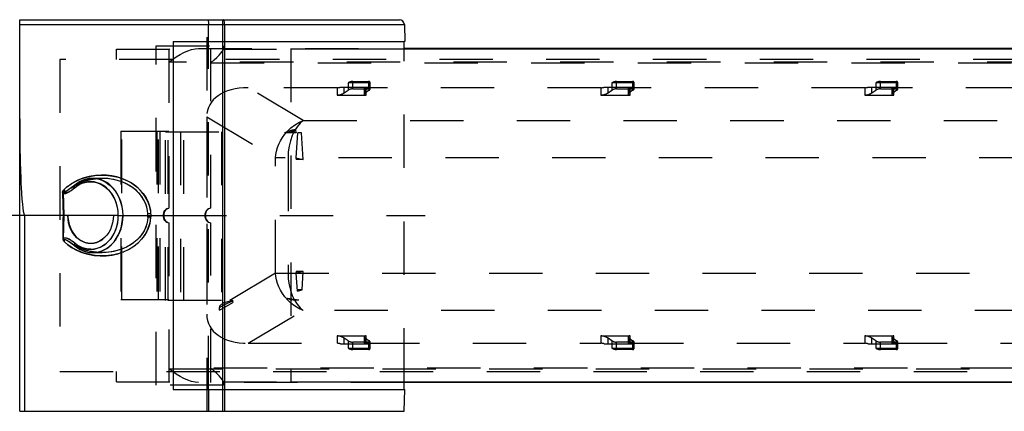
# Model space of a CAD drawing. Header units: inches. Extents: x 0 to 113, y 0 to 73.
# Tile 12 of 19: x 26.56 to 38.06, y 58.78 to 63.35. Entities that reach past the tile are written whole.
import ezdxf

# ---------------------------------------------------------------- set-up
doc = ezdxf.new("R2010")
doc.units = ezdxf.units.IN
doc.header["$LTSCALE"] = 6.233333
doc.header["$MEASUREMENT"] = 0
doc.linetypes.add('HIDDEN', pattern=[0.2, 0.1, -0.1])
doc.layers.get('0').update_dxf_attribs({"linetype": 'CONTINUOUS'})
doc.layers.add('DEFAULT_2', color=8, linetype='HIDDEN')

msp = doc.modelspace()

# ---------------------------------------------------------------- linework, layer by layer
at = {"color": 7, "linetype": 'Continuous'}
for p, q in [((26.5619, 58.7823), (26.5619, 63.3492)), ((26.5619, 63.3492), (30.9956, 63.3492)), ((26.5619, 63.2917), (28.948, 63.2917)), ((28.9318, 63.3492), (28.9316, 58.7823)), ((28.948, 63.2917), (31.0546, 63.2917)), ((28.9566, 59.0382), (28.9559, 63.2917)), ((31.0546, 63.2917), (31.0598, 63.0934)), ((28.3532, 63.0933), (28.3532, 59.0382)), ((28.3532, 63.0933), (31.0531, 63.0933)), ((31.0598, 63.0934), (31.0531, 63.0933)), ((31.0531, 63.0047), (31.0531, 63.0933)), ((51.5469, 63.0047), (29.7265, 63.0047)), ((51.0491, 63.0126), (31.0531, 63.0126)), ((27.2047, 61.4194), (27.2047, 61.4194)), ((27.2413, 61.4143), (27.2076, 61.3894)), ((27.4138, 61.4988), (27.5234, 61.4988)), ((27.0729, 61.3378), (27.0733, 61.3461)), ((27.0831, 61.0658), (27.0729, 61.3378)), ((27.1476, 61.3781), (27.1565, 61.384)), ((27.1565, 61.384), (27.1711, 61.3939)), ((27.2076, 61.3894), (27.1977, 61.3813)), ((26.6209, 58.7823), (26.6209, 61.0658)), ((27.0831, 61.0658), (26.6209, 61.0658)), ((27.0729, 60.7937), (27.0831, 61.0658)), ((28.0593, 61.0658), (28.3532, 61.0658)), ((28.0913, 61.0452), (28.079, 61.0457)), ((27.0733, 60.7855), (27.0729, 60.7937)), ((27.1499, 60.7519), (27.1411, 60.7578)), ((27.1643, 60.7422), (27.1499, 60.7519)), ((27.1722, 60.7369), (27.1643, 60.7422)), ((27.1894, 60.7244), (27.2032, 60.7134)), ((27.2076, 60.7422), (27.1975, 60.7504)), ((27.2032, 60.7134), (27.2047, 60.7121)), ((27.4138, 60.6327), (27.5234, 60.6327)), ((29.7265, 59.1268), (51.0491, 59.1268)), ((31.0531, 59.0382), (31.0531, 59.1268)), ((51.0491, 59.1189), (31.0531, 59.1189)), ((28.3532, 59.0382), (31.0531, 59.0382)), ((28.9558, 58.7823), (28.9566, 59.0382)), ((31.0531, 59.0382), (31.0598, 59.0381)), ((31.0531, 58.7823), (31.0598, 59.0381)), ((26.5619, 58.7823), (31.0531, 58.7823))]:
    msp.add_line(p, q, dxfattribs=at)
at = {"color": 40, "linetype": 'Continuous'}
msp.add_line((26.5619, 61.0658), (21.838, 61.0658), dxfattribs=at)
at = {"color": 7, "linetype": 'Continuous'}
for points in [[(28.9559, 63.2917), (28.9556, 63.3029), (28.9548, 63.3136), (28.9534, 63.3233), (28.9517, 63.3319), (28.9496, 63.3391), (28.9471, 63.3446), (28.9443, 63.3481), (28.9415, 63.3492)], [(27.1648, 61.4358), (27.2143, 61.4642), (27.2696, 61.4893), (27.3317, 61.5101), (27.3969, 61.5257)], [(27.3969, 61.5257), (27.4624, 61.5344), (27.5273, 61.5372), (27.5898, 61.5341), (27.6507, 61.5255), (27.7104, 61.5114), (27.7676, 61.4924), (27.8205, 61.4693), (27.8703, 61.4411), (27.9181, 61.4075), (27.9624, 61.3681), (28.0032, 61.3209), (28.0375, 61.2708), (28.0615, 61.222), (28.0777, 61.1743), (28.0878, 61.1292), (28.0913, 61.0863)], [(27.084, 61.3736), (27.1214, 61.4058), (27.1648, 61.4358)], [(27.1887, 61.4066), (27.175, 61.3966), (27.1722, 61.3947)], [(27.2047, 61.4194), (27.2028, 61.4178), (27.1887, 61.4066)], [(27.2076, 61.3894), (27.2045, 61.3956), (27.2023, 61.4016), (27.2012, 61.4071), (27.2012, 61.4119), (27.2022, 61.416), (27.2044, 61.4191), (27.2047, 61.4194)], [(27.4138, 61.4988), (27.3769, 61.4966), (27.3404, 61.4898), (27.3045, 61.4787), (27.2697, 61.4631), (27.2363, 61.4433), (27.2047, 61.4194)], [(27.7138, 61.0658), (27.7113, 61.1138), (27.7043, 61.1603), (27.6926, 61.2058), (27.6766, 61.2492), (27.6564, 61.2898), (27.6324, 61.3272), (27.6048, 61.3607), (27.5742, 61.39), (27.5409, 61.4145), (27.5054, 61.434), (27.4683, 61.448), (27.43, 61.4566), (27.3911, 61.4594), (27.3522, 61.4566), (27.3139, 61.4479), (27.2766, 61.4338), (27.2413, 61.4143)], [(27.4984, 61.4864), (27.4562, 61.4957), (27.4138, 61.4988)], [(27.7686, 61.0658), (27.766, 61.118), (27.7583, 61.1695), (27.7455, 61.2195), (27.7279, 61.2672), (27.7057, 61.312), (27.6792, 61.3531), (27.6489, 61.3901), (27.6151, 61.4224), (27.5784, 61.4494), (27.5393, 61.4708), (27.4984, 61.4864)], [(28.0591, 61.0855), (28.0556, 61.1238), (28.0473, 61.163), (28.0341, 61.2026), (28.0155, 61.2424), (27.9902, 61.2828), (27.9598, 61.3209), (27.9264, 61.3543), (27.8902, 61.384), (27.8523, 61.4098), (27.8112, 61.4327), (27.7653, 61.4534), (27.7151, 61.4709), (27.6611, 61.4847), (27.6026, 61.4942), (27.5382, 61.4987), (27.5238, 61.4988)], [(27.1977, 61.3813), (27.1879, 61.3737), (27.1783, 61.3667), (27.1688, 61.3602), (27.1596, 61.3542), (27.1505, 61.3487), (27.1416, 61.3438), (27.1329, 61.3395), (27.1244, 61.3358), (27.1161, 61.3328), (27.108, 61.3306), (27.1, 61.3294), (27.0925, 61.3294), (27.0853, 61.3307), (27.0788, 61.3336), (27.0729, 61.3381)], [(27.084, 61.3736), (27.0814, 61.369), (27.0791, 61.3644), (27.0771, 61.3598), (27.0754, 61.3553), (27.0741, 61.3507), (27.0733, 61.3461)], [(27.084, 61.3736), (27.083, 61.37), (27.0822, 61.3666), (27.0816, 61.3632), (27.0814, 61.36), (27.0817, 61.357), (27.0823, 61.3543), (27.0834, 61.3519), (27.0849, 61.3501), (27.0868, 61.349), (27.089, 61.3485), (27.0913, 61.3484), (27.0939, 61.3486), (27.0965, 61.3492), (27.0993, 61.3501), (27.1021, 61.3512), (27.1049, 61.3524), (27.1079, 61.3538), (27.111, 61.3554), (27.1142, 61.3571), (27.1175, 61.3589), (27.1208, 61.3609), (27.1243, 61.363), (27.1279, 61.3652), (27.1316, 61.3676), (27.1354, 61.37), (27.1393, 61.3726), (27.1476, 61.3781)], [(27.2076, 60.7422), (27.2413, 60.7173), (27.2766, 60.6978), (27.3139, 60.6836), (27.3522, 60.675), (27.3911, 60.6721), (27.43, 60.6749), (27.4682, 60.6835), (27.5054, 60.6975), (27.5409, 60.717), (27.5742, 60.7415), (27.6048, 60.7708), (27.6324, 60.8043), (27.6564, 60.8417), (27.6766, 60.8823), (27.6926, 60.9257), (27.7043, 60.9712), (27.7113, 61.0178), (27.7138, 61.0658)], [(27.4138, 60.6327), (27.4562, 60.6358), (27.4984, 60.6452), (27.5393, 60.6607), (27.5784, 60.6821), (27.6151, 60.7092), (27.6489, 60.7414), (27.6792, 60.7784), (27.7057, 60.8196), (27.7279, 60.8644), (27.7455, 60.9121), (27.7583, 60.962), (27.766, 61.0135), (27.7686, 61.0658)], [(28.0913, 61.0863), (28.079, 61.0859), (28.0733, 61.0857), (28.0679, 61.0856), (28.0631, 61.0855), (28.0591, 61.0855)], [(28.0593, 61.0658), (28.0593, 61.0691), (28.0593, 61.0724), (28.0593, 61.0756), (28.0593, 61.0789), (28.0592, 61.0822), (28.0591, 61.0855)], [(28.0591, 61.046), (28.0592, 61.0493), (28.0593, 61.0526), (28.0593, 61.0559), (28.0593, 61.0592), (28.0593, 61.0625), (28.0593, 61.0658)], [(28.0913, 61.0863), (28.0914, 61.0829), (28.0915, 61.0794), (28.0916, 61.076), (28.0916, 61.0726), (28.0916, 61.0692), (28.0915, 61.0658)], [(28.0915, 61.0658), (28.0916, 61.0623), (28.0916, 61.0589), (28.0916, 61.0555), (28.0915, 61.0521), (28.0914, 61.0487), (28.0913, 61.0452)], [(28.0913, 61.0452), (28.0869, 61.0001), (28.0773, 60.9558), (28.0626, 60.9123), (28.0426, 60.8698), (28.0168, 60.8282), (27.9858, 60.7884), (27.9489, 60.7509), (27.909, 60.7171), (27.8701, 60.6898), (27.8277, 60.6662), (27.7779, 60.6433), (27.7228, 60.6237), (27.6628, 60.6085), (27.5988, 60.5985), (27.5329, 60.5941), (27.4627, 60.597), (27.3827, 60.6096), (27.3036, 60.6298), (27.2352, 60.6573)], [(28.0591, 61.046), (28.0548, 61.0027), (28.0445, 60.9584), (28.0277, 60.9138), (28.0039, 60.8692), (27.9708, 60.8237), (27.9322, 60.7826), (27.8945, 60.7506), (27.854, 60.7228), (27.8076, 60.697), (27.7562, 60.6746), (27.6997, 60.6561), (27.6379, 60.6424), (27.5701, 60.6343), (27.5234, 60.6327)], [(28.079, 61.0457), (28.0733, 61.0458), (28.0679, 61.0459), (28.0631, 61.046), (28.0591, 61.046)], [(27.1975, 60.7504), (27.1876, 60.758), (27.1779, 60.7651), (27.1683, 60.7717), (27.159, 60.7777), (27.1498, 60.7832), (27.1409, 60.7881), (27.1322, 60.7924), (27.1237, 60.796), (27.1155, 60.7989), (27.1073, 60.8011), (27.0995, 60.8022), (27.092, 60.8021), (27.085, 60.8007), (27.0786, 60.7978), (27.0729, 60.7934)], [(27.0733, 60.7855), (27.0741, 60.7809), (27.0754, 60.7763), (27.0771, 60.7717), (27.0791, 60.7672), (27.0814, 60.7626), (27.084, 60.758)], [(27.1411, 60.7578), (27.1369, 60.7605), (27.1329, 60.7631), (27.129, 60.7656), (27.1253, 60.7679), (27.1216, 60.7701), (27.1181, 60.7722), (27.1147, 60.7742), (27.1113, 60.776), (27.1081, 60.7777), (27.1049, 60.7791), (27.1019, 60.7805), (27.0989, 60.7816), (27.096, 60.7825), (27.0933, 60.783), (27.0906, 60.7831), (27.0881, 60.7829), (27.0859, 60.7822), (27.0841, 60.7806), (27.0828, 60.7783), (27.0818, 60.7756), (27.0814, 60.7724), (27.0815, 60.769), (27.0821, 60.7654), (27.0829, 60.7617), (27.084, 60.758)], [(27.2352, 60.6573), (27.1752, 60.6892), (27.1249, 60.7224), (27.084, 60.758)], [(27.1722, 60.7369), (27.1765, 60.7339), (27.1894, 60.7244)], [(27.2047, 60.7121), (27.2025, 60.715), (27.2012, 60.7189), (27.2011, 60.7238), (27.2022, 60.7294), (27.2043, 60.7356), (27.2076, 60.7422)], [(27.2048, 60.7121), (27.2363, 60.6882), (27.2697, 60.6684), (27.3044, 60.6529), (27.3403, 60.6417), (27.3769, 60.6349), (27.4138, 60.6327)]]:
    msp.add_lwpolyline(points, dxfattribs=at)
msp.add_arc((30.9956, 63.2902), 0.0591, 1.5, 90, dxfattribs=at)
msp.add_ellipse((26.6209, 62.1938), major_axis=(0, 1.128), ratio=0.0523539, start_param=1.5707963, end_param=3.1415927, dxfattribs=at)
at = {"layer": 'DEFAULT_2', "color": 8, "linetype": 'HIDDEN'}
for p, q in [((28.7498, 58.7823), (28.7497, 63.3492)), ((28.7676, 59.0382), (28.7671, 63.2917)), ((28.1563, 63.0441), (28.9438, 63.0441)), ((28.1564, 59.0874), (28.1564, 63.0441)), ((28.9438, 63.0045), (28.9438, 63.0441)), ((27.6915, 62.8866), (27.6915, 63.0047)), ((27.6915, 63.0047), (29.7265, 63.0047)), ((28.3048, 63.0047), (28.305, 61.1503)), ((28.6495, 63.0126), (31.0531, 63.0126)), ((28.7954, 61.1508), (28.7951, 63.0126)), ((28.9438, 63.0043), (28.9436, 63.0047)), ((29.7265, 63.0126), (29.7265, 59.1189)), ((31.0531, 59.1268), (31.0531, 63.0047)), ((27.0292, 62.8866), (27.0292, 59.2449)), ((50.7875, 62.8866), (27.0292, 62.8866)), ((50.9511, 62.8551), (28.305, 62.8551)), ((28.7954, 62.8473), (51.8913, 62.8473)), ((29.8741, 62.1727), (29.2307, 62.5562)), ((30.2695, 62.5562), (29.2307, 62.5562)), ((30.2695, 62.5562), (30.2695, 62.4705)), ((30.3067, 62.5618), (30.6431, 62.5618)), ((30.3525, 62.4958), (30.3525, 62.5618)), ((30.3966, 62.6119), (30.3966, 62.5262)), ((30.6431, 62.6119), (30.3966, 62.6119)), ((30.4519, 62.5431), (30.4519, 62.6288)), ((30.4519, 62.6288), (30.6368, 62.6288)), ((30.5861, 62.5618), (30.5861, 62.4801)), ((30.599, 62.5618), (30.599, 62.4958)), ((30.6084, 62.4705), (30.6084, 62.5562)), ((33.3506, 62.5562), (30.6084, 62.5562)), ((30.6368, 62.6288), (30.6368, 62.5431)), ((30.6431, 62.5262), (30.6431, 62.6119)), ((30.6517, 62.6224), (30.6517, 62.5367)), ((33.3506, 62.5562), (33.3506, 62.4705)), ((33.3878, 62.5618), (33.7242, 62.5618)), ((33.4336, 62.4958), (33.4336, 62.5618)), ((33.4777, 62.6119), (33.4777, 62.5262)), ((33.7242, 62.6119), (33.4777, 62.6119)), ((33.533, 62.5431), (33.533, 62.6288)), ((33.533, 62.6288), (33.7179, 62.6288)), ((33.6672, 62.5618), (33.6672, 62.4801)), ((33.6801, 62.5618), (33.6801, 62.4958)), ((33.6895, 62.4705), (33.6895, 62.5562)), ((36.4317, 62.5562), (33.6895, 62.5562)), ((33.7179, 62.6288), (33.7179, 62.5431)), ((33.7242, 62.5262), (33.7242, 62.6119)), ((33.7328, 62.6224), (33.7328, 62.5367)), ((36.4317, 62.5562), (36.4317, 62.4705)), ((36.4689, 62.5618), (36.8053, 62.5618)), ((36.5147, 62.4958), (36.5147, 62.5618)), ((36.5588, 62.6119), (36.5588, 62.5262)), ((36.8053, 62.6119), (36.5588, 62.6119)), ((36.6141, 62.5431), (36.6141, 62.6288)), ((36.6141, 62.6288), (36.799, 62.6288)), ((36.7483, 62.5618), (36.7483, 62.4801)), ((36.7612, 62.5618), (36.7612, 62.4958)), ((36.7706, 62.4705), (36.7706, 62.5562)), ((39.482, 62.5562), (36.7706, 62.5562)), ((36.799, 62.6288), (36.799, 62.5431)), ((36.8053, 62.5262), (36.8053, 62.6119)), ((36.8139, 62.6224), (36.8139, 62.5367)), ((30.2695, 62.4705), (30.6084, 62.4705)), ((30.3525, 62.4958), (30.3966, 62.5262)), ((30.4519, 62.5431), (30.6368, 62.5431)), ((30.6431, 62.5262), (30.599, 62.4958)), ((33.3506, 62.4705), (33.6895, 62.4705)), ((33.4336, 62.4958), (33.4777, 62.5262)), ((33.533, 62.5431), (33.7179, 62.5431)), ((33.7242, 62.5262), (33.6801, 62.4958)), ((36.4317, 62.4705), (36.7706, 62.4705)), ((36.5147, 62.4958), (36.5588, 62.5262)), ((36.6141, 62.5431), (36.799, 62.5431)), ((36.8053, 62.5262), (36.7612, 62.4958)), ((28.7466, 62.2171), (28.7466, 59.9144)), ((28.7466, 62.2171), (29.5496, 61.7385)), ((29.8741, 62.1727), (48.3148, 62.1727)), ((27.7447, 62.05), (27.7447, 60.0815)), ((27.7447, 62.05), (28.3048, 62.05)), ((27.7529, 60.0815), (27.7529, 62.05)), ((28.1653, 62.05), (28.1653, 60.0815)), ((28.1821, 60.0815), (28.1821, 62.05)), ((28.1993, 62.05), (28.1993, 60.0815)), ((28.2632, 60.0736), (28.2632, 62.0421)), ((28.2632, 62.0421), (28.9177, 62.0421)), ((28.2972, 60.0736), (28.2972, 62.0421)), ((28.4414, 62.0421), (28.4414, 60.0736)), ((28.4801, 60.0736), (28.4801, 62.0421)), ((28.9177, 62.0421), (28.9177, 60.0736)), ((29.7891, 62.0281), (29.6532, 62.0281)), ((29.7545, 62.0474), (29.7566, 62.0281)), ((29.7785, 62.0677), (29.7891, 62.0281)), ((29.7891, 61.7385), (29.8118, 62.0281)), ((29.8538, 62.0281), (29.8111, 62.0281)), ((29.8741, 61.7182), (29.8538, 62.0281)), ((29.5496, 60.393), (29.5496, 61.7385)), ((48.3629, 61.7385), (29.5496, 61.7385)), ((29.6958, 61.7385), (29.6958, 60.393)), ((29.7874, 61.7356), (29.7891, 61.7182)), ((29.7881, 61.7387), (29.8741, 61.7182)), ((29.8741, 61.7182), (29.7891, 61.7182)), ((27.175, 61.3966), (27.2118, 61.4217)), ((27.2003, 61.4153), (27.1874, 61.406)), ((27.1931, 61.4129), (27.1931, 61.4129)), ((27.4097, 61.4988), (27.4138, 61.4988)), ((27.524, 61.4988), (27.5234, 61.4988)), ((27.0613, 61.3338), (27.0609, 61.3255)), ((27.0609, 61.3255), (27.0706, 61.0658)), ((27.1755, 61.3974), (27.1354, 61.3684)), ((26.6209, 61.0658), (26.5619, 61.0658)), ((27.0713, 61.0658), (27.0705, 61.0432)), ((27.1245, 61.0658), (27.0831, 61.0658)), ((27.6563, 61.0658), (27.1245, 61.0658)), ((27.7097, 61.0658), (27.6563, 61.0658)), ((27.7097, 61.0658), (27.7391, 61.0659)), ((27.7097, 61.0658), (28.0593, 61.0658)), ((28.3532, 61.0658), (31.2976, 61.0658)), ((27.0688, 60.7966), (27.0705, 61.0432)), ((28.305, 60.9812), (28.3048, 59.1268)), ((28.7951, 59.1189), (28.7954, 60.9807)), ((27.0809, 60.7608), (27.084, 60.758)), ((27.1347, 60.7626), (27.1432, 60.7569)), ((27.1432, 60.7569), (27.1621, 60.7438)), ((27.1525, 60.7815), (27.159, 60.7777)), ((27.1609, 60.7761), (27.1683, 60.7717)), ((27.1621, 60.7438), (27.1727, 60.7365)), ((27.1709, 60.7377), (27.1765, 60.7339)), ((27.2118, 60.7098), (27.1722, 60.7369)), ((27.1765, 60.7339), (27.2094, 60.7111)), ((27.1849, 60.7274), (27.1894, 60.7244)), ((27.1997, 60.7156), (27.2024, 60.7133)), ((27.3936, 60.7411), (27.3904, 60.7411)), ((27.2024, 60.7134), (27.2024, 60.7133)), ((27.2048, 60.7121), (27.2024, 60.7133)), ((27.2118, 60.7098), (27.2104, 60.7099)), ((27.2363, 60.6882), (27.2344, 60.6891)), ((27.2697, 60.6684), (27.2681, 60.669)), ((27.4475, 60.6371), (27.383, 60.6477)), ((27.5117, 60.6328), (27.4454, 60.6373)), ((27.5235, 60.6327), (27.5101, 60.6328)), ((29.5496, 60.393), (28.7466, 59.9144)), ((29.5496, 60.393), (48.3629, 60.393)), ((29.7891, 60.4133), (29.7878, 60.3933)), ((29.8741, 60.4133), (29.7891, 60.4133)), ((29.8741, 60.4133), (29.7891, 60.393)), ((29.8054, 60.185), (29.7891, 60.393)), ((29.86, 60.198), (29.8741, 60.4133)), ((29.86, 60.198), (29.8035, 60.198)), ((29.8054, 60.185), (29.86, 60.198)), ((28.3048, 60.0815), (27.7447, 60.0815)), ((28.9177, 60.0736), (28.2632, 60.0736)), ((28.8966, 59.9601), (29.0499, 60.0515)), ((28.9406, 60.0477), (28.9939, 60.0626)), ((28.9939, 60.0626), (29.0478, 60.0772)), ((29.0472, 60.0715), (29.0478, 60.0772)), ((29.0472, 60.0715), (29.0499, 60.0515)), ((29.6885, 60.0999), (29.7662, 60.0891)), ((29.7653, 60.0817), (29.7412, 60.0815)), ((29.7551, 60.0898), (29.7545, 60.0841)), ((29.7647, 60.0893), (29.7551, 60.0898)), ((29.7573, 60.0816), (29.8208, 60.0819)), ((29.7647, 60.0893), (29.7647, 60.0819)), ((29.7662, 60.0891), (29.8208, 60.0819)), ((29.2307, 59.5753), (29.8741, 59.9588)), ((48.3148, 59.9588), (29.8741, 59.9588)), ((29.2307, 59.5753), (30.2695, 59.5753)), ((30.2695, 59.661), (30.2695, 59.5753)), ((30.2695, 59.661), (30.6084, 59.661)), ((30.3067, 59.5697), (30.6431, 59.5697)), ((30.3525, 59.5697), (30.3525, 59.6357)), ((30.3966, 59.6053), (30.3525, 59.6357)), ((30.3966, 59.6053), (30.3966, 59.5196)), ((30.4519, 59.5028), (30.4519, 59.5884)), ((30.6368, 59.5884), (30.4519, 59.5884)), ((30.5861, 59.6514), (30.5861, 59.5697)), ((30.599, 59.6357), (30.599, 59.5697)), ((30.599, 59.6357), (30.6431, 59.6053)), ((30.6084, 59.5753), (30.6084, 59.661)), ((30.6084, 59.5753), (33.3506, 59.5753)), ((30.6368, 59.5884), (30.6368, 59.5028)), ((30.6431, 59.5196), (30.6431, 59.6053)), ((30.6517, 59.5948), (30.6517, 59.5091)), ((33.3506, 59.661), (33.3506, 59.5753)), ((33.3506, 59.661), (33.6895, 59.661)), ((33.3878, 59.5697), (33.7242, 59.5697)), ((33.4336, 59.5697), (33.4336, 59.6357)), ((33.4777, 59.6053), (33.4336, 59.6357)), ((33.4777, 59.6053), (33.4777, 59.5196)), ((33.533, 59.5028), (33.533, 59.5884)), ((33.7179, 59.5884), (33.533, 59.5884)), ((33.6672, 59.6514), (33.6672, 59.5697)), ((33.6801, 59.6357), (33.6801, 59.5697)), ((33.6801, 59.6357), (33.7242, 59.6053)), ((33.6895, 59.5753), (33.6895, 59.661)), ((33.6895, 59.5753), (36.4317, 59.5753)), ((33.7179, 59.5884), (33.7179, 59.5028)), ((33.7242, 59.5196), (33.7242, 59.6053)), ((33.7328, 59.5948), (33.7328, 59.5091)), ((36.4317, 59.661), (36.4317, 59.5753)), ((36.4317, 59.661), (36.7706, 59.661)), ((36.4689, 59.5697), (36.8053, 59.5697)), ((36.5147, 59.5697), (36.5147, 59.6357)), ((36.5588, 59.6053), (36.5147, 59.6357)), ((36.5588, 59.6053), (36.5588, 59.5196)), ((36.6141, 59.5028), (36.6141, 59.5884)), ((36.799, 59.5884), (36.6141, 59.5884)), ((36.7483, 59.6514), (36.7483, 59.5697)), ((36.7612, 59.6357), (36.7612, 59.5697)), ((36.7612, 59.6357), (36.8053, 59.6053)), ((36.7706, 59.5753), (36.7706, 59.661)), ((36.7706, 59.5753), (39.482, 59.5753)), ((36.799, 59.5884), (36.799, 59.5028)), ((36.8053, 59.5196), (36.8053, 59.6053)), ((36.8139, 59.5948), (36.8139, 59.5091)), ((30.3966, 59.5196), (30.6431, 59.5196)), ((30.6368, 59.5028), (30.4519, 59.5028)), ((33.4777, 59.5196), (33.7242, 59.5196)), ((33.7179, 59.5028), (33.533, 59.5028)), ((36.5588, 59.5196), (36.8053, 59.5196)), ((36.799, 59.5028), (36.6141, 59.5028)), ((27.0292, 59.2449), (50.7875, 59.2449)), ((27.6915, 59.1268), (27.6915, 59.2449)), ((28.305, 59.2764), (50.9511, 59.2764)), ((51.8913, 59.2843), (28.7954, 59.2843)), ((27.6915, 59.1268), (29.7265, 59.1268)), ((31.0531, 59.1189), (28.6495, 59.1189)), ((28.9436, 59.1268), (28.9438, 59.1272)), ((28.9438, 59.0874), (28.9438, 59.1271)), ((28.9438, 59.0874), (28.1563, 59.0874)), ((28.7676, 59.0382), (28.767, 58.7823))]:
    msp.add_line(p, q, dxfattribs=at)
for points in [[(28.7566, 63.3492), (28.7586, 63.3482), (28.7605, 63.345), (28.7623, 63.3399), (28.7638, 63.3331), (28.7652, 63.3245), (28.7662, 63.3144), (28.7668, 63.3034), (28.7671, 63.2917)], [(28.305, 62.8551), (28.3471, 62.8871), (28.3906, 62.9172), (28.4351, 62.944), (28.48, 62.9672), (28.5246, 62.9863), (28.5682, 63.0006), (28.61, 63.0096), (28.6495, 63.0126)], [(28.7954, 62.8473), (28.8331, 62.8797), (28.865, 62.9092), (28.8911, 62.936), (28.9117, 62.9591), (28.9271, 62.9783), (28.9373, 62.9926), (28.9427, 63.0014), (28.9438, 63.0043)], [(29.5496, 61.7385), (29.5542, 61.7774), (29.5622, 61.8171), (29.5736, 61.857), (29.5888, 61.8972), (29.608, 61.9373), (29.6315, 61.977), (29.6595, 62.0158), (29.6923, 62.0532), (29.7301, 62.0885), (29.773, 62.1209), (29.8211, 62.1494), (29.8741, 62.1727)], [(29.8741, 62.1727), (29.8361, 62.1411), (29.8013, 62.1009), (29.7705, 62.0531), (29.7444, 61.9986), (29.7235, 61.9385), (29.7082, 61.8743), (29.6989, 61.8071), (29.6958, 61.7385)], [(28.0882, 61.1253), (28.0798, 61.1662), (28.0665, 61.2092), (28.0469, 61.2535), (28.0196, 61.2989), (27.9856, 61.3433), (27.9441, 61.3849), (27.8988, 61.4219), (27.8546, 61.4511), (27.8075, 61.4753), (27.7547, 61.4972), (27.698, 61.5149), (27.6377, 61.5277), (27.575, 61.5352), (27.5121, 61.5374), (27.4461, 61.5329), (27.3719, 61.52), (27.2979, 61.4998), (27.2314, 61.4726), (27.171, 61.4397), (27.1648, 61.4358)], [(27.1214, 61.4058), (27.118, 61.4031), (27.072, 61.362)], [(27.1592, 61.3855), (27.2062, 61.4161), (27.2591, 61.4431), (27.316, 61.4654), (27.3765, 61.4824), (27.4401, 61.4936), (27.5062, 61.4986), (27.5241, 61.4988)], [(27.1931, 61.4129), (27.191, 61.411), (27.177, 61.3992), (27.1638, 61.3889), (27.1592, 61.3855)], [(27.1722, 61.3947), (27.2191, 61.4233), (27.2712, 61.4485), (27.327, 61.469), (27.386, 61.4845), (27.4478, 61.4945), (27.5118, 61.4987)], [(27.1931, 61.4129), (27.1911, 61.4101), (27.19, 61.4063), (27.1899, 61.4016), (27.1911, 61.396), (27.1934, 61.3899), (27.1968, 61.3835)], [(27.1931, 61.4129), (27.2255, 61.4387), (27.2599, 61.4601), (27.296, 61.4769), (27.3332, 61.4891), (27.3713, 61.4964), (27.3769, 61.4966)], [(27.2003, 61.4153), (27.1963, 61.4147), (27.1931, 61.4129)], [(27.1968, 61.3835), (27.2304, 61.4097), (27.2657, 61.4305), (27.3032, 61.4458), (27.3418, 61.4555), (27.3811, 61.4594), (27.4204, 61.4574), (27.4592, 61.4495), (27.497, 61.4359), (27.5331, 61.4168), (27.567, 61.3925), (27.5983, 61.3633), (27.6264, 61.3297), (27.651, 61.2921), (27.6716, 61.2512), (27.688, 61.2074), (27.7, 61.1614), (27.7072, 61.1143), (27.7097, 61.0658)], [(27.2003, 61.4153), (27.2368, 61.4439), (27.2759, 61.4668), (27.317, 61.4838), (27.3595, 61.4945), (27.4027, 61.4988), (27.4097, 61.4988)], [(27.5234, 61.4988), (27.4572, 61.4956), (27.389, 61.4855), (27.3222, 61.4684), (27.2593, 61.4449), (27.2003, 61.4153)], [(27.2047, 61.4194), (27.2076, 61.4211), (27.2118, 61.4217)], [(27.4138, 61.4988), (27.3706, 61.4956), (27.3284, 61.4861), (27.2875, 61.4704), (27.2484, 61.4489), (27.2118, 61.4217)], [(27.5234, 61.4988), (27.4709, 61.4968), (27.4027, 61.4881), (27.3355, 61.4724), (27.2719, 61.4502), (27.2118, 61.4217)], [(27.4097, 61.4988), (27.4461, 61.4966), (27.4889, 61.4879), (27.5305, 61.473), (27.5703, 61.4519), (27.6077, 61.4251), (27.6421, 61.393), (27.6731, 61.3559), (27.7002, 61.3145), (27.7228, 61.2694), (27.7409, 61.2212), (27.7539, 61.1707), (27.7618, 61.1186), (27.7645, 61.0658)], [(28.0473, 61.163), (28.0468, 61.165), (28.033, 61.2055), (28.0134, 61.2463), (27.9867, 61.2876), (27.9549, 61.3262), (27.9205, 61.3596), (27.8834, 61.389), (27.8444, 61.4146), (27.8022, 61.4372), (27.7551, 61.4573), (27.704, 61.4742), (27.6492, 61.4871), (27.59, 61.4956), (27.524, 61.4988)], [(27.1968, 61.3835), (27.1877, 61.3757), (27.1789, 61.3683), (27.1701, 61.3615), (27.1615, 61.355), (27.1531, 61.349), (27.1448, 61.3434), (27.1367, 61.3382), (27.1288, 61.3335), (27.121, 61.3293), (27.1134, 61.3256), (27.1059, 61.3225), (27.0986, 61.32), (27.0914, 61.3183), (27.0845, 61.3174), (27.0779, 61.3177), (27.0717, 61.3191), (27.0661, 61.3219), (27.0609, 61.3259)], [(27.0613, 61.3338), (27.0621, 61.3384), (27.0634, 61.343), (27.065, 61.3476), (27.067, 61.3524), (27.0693, 61.3572), (27.072, 61.362)], [(27.1354, 61.3684), (27.1271, 61.3624), (27.1231, 61.3597), (27.1193, 61.357), (27.1156, 61.3545), (27.112, 61.3521), (27.1086, 61.3498), (27.1052, 61.3476), (27.1019, 61.3455), (27.0987, 61.3437), (27.0956, 61.3419), (27.0926, 61.3403), (27.0897, 61.3389), (27.0868, 61.3377), (27.084, 61.3366), (27.0812, 61.3359), (27.0786, 61.3357), (27.0762, 61.3359), (27.074, 61.3364), (27.0722, 61.3376), (27.0708, 61.3397), (27.0699, 61.3423), (27.0694, 61.3451), (27.0692, 61.3482), (27.0696, 61.3515), (27.0702, 61.3549), (27.071, 61.3584), (27.072, 61.362)], [(27.3904, 60.7411), (27.3569, 60.7437), (27.323, 60.7517), (27.2901, 60.7651), (27.2589, 60.7836), (27.2299, 60.8069), (27.2036, 60.8347), (27.1804, 60.8667), (27.1607, 60.9022), (27.1451, 60.9406), (27.1336, 60.9812), (27.1268, 61.0228), (27.1245, 61.0658)], [(27.6563, 61.0658), (27.6539, 61.0229), (27.6472, 60.9815), (27.6359, 60.9413), (27.6205, 60.9031), (27.6011, 60.8679), (27.5783, 60.8361), (27.5523, 60.8083), (27.5237, 60.7849), (27.4926, 60.7661), (27.4598, 60.7524), (27.4259, 60.7441), (27.3904, 60.7411)], [(27.7097, 61.0658), (27.7081, 61.0211), (27.7025, 60.9776), (27.6929, 60.9351), (27.6795, 60.8943), (27.6624, 60.8557), (27.6419, 60.8198), (27.6182, 60.787), (27.5916, 60.7576), (27.5625, 60.7321), (27.5311, 60.7107), (27.4979, 60.6937), (27.4632, 60.6814), (27.4277, 60.674)], [(27.4534, 60.6354), (27.4925, 60.6436), (27.5306, 60.657), (27.5672, 60.6756), (27.6018, 60.6991), (27.634, 60.7272), (27.6634, 60.7595), (27.6895, 60.7957), (27.7122, 60.8353), (27.7311, 60.8779), (27.7459, 60.9227), (27.7565, 60.9694), (27.7627, 61.0173), (27.7645, 61.0658)], [(27.7391, 61.0659), (27.7465, 61.066), (27.7533, 61.066), (27.7595, 61.0659), (27.7645, 61.0658)], [(28.2388, 61.0658), (28.2402, 61.0827), (28.2439, 61.0984), (28.2501, 61.1128), (28.2582, 61.1255), (28.2681, 61.1359), (28.2795, 61.1437), (28.2917, 61.1485), (28.305, 61.1503)], [(28.2917, 60.9831), (28.2795, 60.9878), (28.2681, 60.9956), (28.2582, 61.006), (28.2501, 61.0187), (28.2439, 61.0332), (28.2402, 61.0488), (28.2388, 61.0658)], [(28.2921, 61.1486), (28.2806, 61.1439), (28.2701, 61.1361), (28.2611, 61.1256), (28.254, 61.1128), (28.2487, 61.0982), (28.2457, 61.0826), (28.2445, 61.0658)], [(28.2445, 61.0658), (28.2457, 61.049), (28.2487, 61.0334), (28.2539, 61.0189), (28.261, 61.006), (28.2699, 60.9956), (28.2805, 60.9877), (28.292, 60.983), (28.305, 60.9812)], [(28.7954, 61.1508), (28.7803, 61.1487), (28.7656, 61.1425), (28.7518, 61.1324), (28.7399, 61.1188), (28.7308, 61.1026), (28.725, 61.0846), (28.7231, 61.0658), (28.725, 61.047), (28.7307, 61.0291), (28.7397, 61.0129), (28.7516, 60.9994), (28.7654, 60.9891), (28.7802, 60.9829), (28.7954, 60.9807)], [(28.7954, 61.1508), (28.7799, 61.1483), (28.7661, 61.1421), (28.7536, 61.1319), (28.7433, 61.1186), (28.7355, 61.1027), (28.7306, 61.085), (28.7289, 61.0661), (28.7305, 61.0472), (28.7353, 61.0294), (28.7429, 61.0134), (28.7534, 60.9999), (28.7659, 60.9895), (28.7798, 60.9832), (28.7954, 60.9807)], [(28.0591, 61.046), (28.0556, 61.0076), (28.0473, 60.9684), (28.034, 60.9287), (28.0153, 60.8888), (27.9899, 60.8483), (27.9593, 60.8101), (27.9258, 60.7766), (27.8894, 60.7469), (27.8514, 60.7212)], [(28.0168, 60.8282), (28.0273, 60.8439), (28.0563, 60.8976), (28.0756, 60.95), (28.0876, 60.999), (28.0913, 61.0452)], [(27.0688, 60.7966), (27.0734, 60.8007), (27.0788, 60.8036), (27.0849, 60.8053), (27.0916, 60.8058), (27.0985, 60.8052), (27.1056, 60.8037), (27.113, 60.8014), (27.1206, 60.7985), (27.1283, 60.795), (27.1362, 60.791), (27.1443, 60.7864), (27.1498, 60.7832)], [(27.0809, 60.7608), (27.0777, 60.7664), (27.0748, 60.7722), (27.0723, 60.7781), (27.0704, 60.7841), (27.0692, 60.7903), (27.0688, 60.7966)], [(27.0809, 60.7608), (27.0798, 60.7644), (27.0789, 60.7678), (27.0782, 60.7712), (27.0778, 60.7744), (27.0777, 60.7775), (27.0781, 60.7803), (27.0788, 60.7829), (27.08, 60.7851), (27.0817, 60.7865), (27.0837, 60.7872), (27.0861, 60.7876), (27.0886, 60.7875), (27.0913, 60.787), (27.0941, 60.7861), (27.0969, 60.785), (27.0998, 60.7837), (27.1029, 60.7823), (27.106, 60.7806), (27.1092, 60.7788), (27.1125, 60.7769), (27.1159, 60.7748), (27.1194, 60.7726), (27.1231, 60.7703), (27.1268, 60.7679), (27.1307, 60.7653), (27.1347, 60.7626)], [(27.121, 60.7258), (27.1686, 60.6933), (27.2237, 60.6626), (27.2861, 60.6359), (27.3576, 60.6148), (27.4319, 60.6004), (27.5027, 60.5945), (27.5722, 60.5961), (27.6414, 60.6045), (27.7084, 60.6194), (27.772, 60.6409), (27.7779, 60.6433)], [(27.3855, 60.6472), (27.3235, 60.6637), (27.2674, 60.6847), (27.215, 60.7104), (27.1685, 60.7393)], [(27.1695, 60.7703), (27.1782, 60.764), (27.1871, 60.7574), (27.1961, 60.7502)], [(27.3264, 60.6628), (27.2704, 60.6834), (27.2182, 60.7087), (27.1722, 60.7369)], [(27.2053, 60.7427), (27.2023, 60.7365), (27.2002, 60.7306), (27.1991, 60.7253), (27.199, 60.7206), (27.2, 60.7166), (27.2024, 60.7134)], [(27.3911, 60.6714), (27.3581, 60.6735), (27.3258, 60.6795), (27.2939, 60.6896), (27.263, 60.7036), (27.2335, 60.7213), (27.2053, 60.7427)], [(27.8277, 60.6662), (27.8314, 60.6681), (27.8847, 60.6992), (27.9343, 60.7375), (27.9489, 60.7509)], [(27.2024, 60.7133), (27.2053, 60.7117), (27.2094, 60.7111)], [(27.2091, 60.7101), (27.2079, 60.7104), (27.2067, 60.7108), (27.2057, 60.7114), (27.2047, 60.7121)], [(27.2094, 60.7111), (27.2402, 60.6877), (27.2728, 60.6682), (27.3068, 60.6528), (27.3418, 60.6417)], [(27.5234, 60.6327), (27.4687, 60.6349), (27.4004, 60.6439), (27.3331, 60.6599), (27.2694, 60.6824), (27.2094, 60.7111)], [(27.2118, 60.7098), (27.2484, 60.6826), (27.2875, 60.6611), (27.3284, 60.6454), (27.3706, 60.6359), (27.4138, 60.6327)], [(27.5234, 60.6327), (27.4982, 60.6332), (27.4232, 60.6401), (27.3485, 60.6555), (27.2781, 60.6789), (27.2118, 60.7098)], [(27.8102, 60.6983), (27.764, 60.6776), (27.7137, 60.6602), (27.6595, 60.6465), (27.6008, 60.6371), (27.5362, 60.6328), (27.5238, 60.6327)], [(29.8741, 59.9588), (29.8211, 59.9821), (29.773, 60.0106), (29.7301, 60.043), (29.6923, 60.0783), (29.6595, 60.1157), (29.6315, 60.1546), (29.608, 60.1943), (29.5888, 60.2344), (29.5736, 60.2745), (29.5622, 60.3145), (29.5542, 60.3541), (29.5496, 60.393)], [(29.6958, 60.393), (29.6989, 60.3244), (29.7082, 60.2573), (29.7235, 60.193), (29.7444, 60.133), (29.7705, 60.0784), (29.8013, 60.0306), (29.8361, 59.9904), (29.8741, 59.9588)], [(28.8963, 59.9908), (28.9213, 60.007), (28.9464, 60.022), (28.9715, 60.036), (28.9966, 60.0489), (29.0219, 60.0607), (29.0472, 60.0715)], [(28.9406, 60.0477), (28.9336, 60.0415), (28.8988, 60.0104)], [(29.6885, 60.0999), (29.6968, 60.0966), (29.7052, 60.0934), (29.7136, 60.0903), (29.7224, 60.0874), (29.7316, 60.0844), (29.7412, 60.0815)], [(28.8966, 59.9601), (28.8965, 59.9678), (28.8965, 59.9755), (28.8963, 59.9908)], [(28.8974, 59.9908), (28.8977, 59.9958), (28.898, 60.0007), (28.8984, 60.0055), (28.8988, 60.0104)], [(28.6495, 59.1189), (28.61, 59.122), (28.5682, 59.1309), (28.5246, 59.1452), (28.48, 59.1643), (28.4352, 59.1875), (28.3907, 59.2143), (28.3471, 59.2444), (28.305, 59.2764)], [(28.9438, 59.1272), (28.9427, 59.1302), (28.9373, 59.1389), (28.927, 59.1533), (28.9116, 59.1725), (28.891, 59.1957), (28.8648, 59.2225), (28.8329, 59.2519), (28.7954, 59.2843)]]:
    msp.add_lwpolyline(points, dxfattribs=at)
for centre, major_axis, ratio, start_param, end_param in [((29.4804, 62.0422), (0.7139, -0.282), 0.6020121, 2.1514253, 3.3750291), ((30.3063, 62.5815), (0.0588, 0.0175), 0.3107103, -2.3350395, -1.6553657), ((30.4274, 62.6119), (0.0392, 0.0117), 0.3107103, 0.8065531, 2.3773495), ((30.6452, 62.5815), (0.0588, 0.0175), 0.3107103, -3.0147133, -2.3350395), ((30.6123, 62.6119), (0.0392, 0.0117), 0.3107103, 5.5189421, 7.0897384), ((33.3874, 62.5815), (0.0588, 0.0175), 0.3107103, -2.3350395, -1.6553657), ((33.5085, 62.6119), (0.0392, 0.0117), 0.3107103, 0.8065531, 2.3773495), ((33.7263, 62.5815), (0.0588, 0.0175), 0.3107103, -3.0147133, -2.3350395), ((33.6934, 62.6119), (0.0392, 0.0117), 0.3107103, 5.5189421, 7.0897384), ((36.4685, 62.5815), (0.0588, 0.0175), 0.3107103, -2.3350395, -1.6553657), ((36.5896, 62.6119), (0.0392, 0.0117), 0.3107103, 0.8065531, 2.3773495), ((36.8074, 62.5815), (0.0588, 0.0175), 0.3107103, -3.0147133, -2.3350395), ((36.7745, 62.6119), (0.0392, 0.0117), 0.3107103, 5.5189421, 7.0897384), ((30.3063, 62.4958), (0.0588, 0.0175), 0.3107103, -2.3350395, -0.7642432), ((30.4274, 62.5262), (0.0392, 0.0117), 0.3107103, 0.8065531, 2.3773495), ((30.6452, 62.4958), (0.0588, 0.0175), 0.3107103, 8.6605348, 10.2313311), ((30.6123, 62.5262), (0.0392, 0.0117), 0.3107103, 5.5189421, 7.0897384), ((33.3874, 62.4958), (0.0588, 0.0175), 0.3107103, -2.3350395, -0.7642432), ((33.5085, 62.5262), (0.0392, 0.0117), 0.3107103, 0.8065531, 2.3773495), ((33.7263, 62.4958), (0.0588, 0.0175), 0.3107103, 8.6605348, 10.2313311), ((33.6934, 62.5262), (0.0392, 0.0117), 0.3107103, 5.5189421, 7.0897384), ((36.4685, 62.4958), (0.0588, 0.0175), 0.3107103, -2.3350395, -0.7642432), ((36.5896, 62.5262), (0.0392, 0.0117), 0.3107103, 0.8065531, 2.3773495), ((36.8074, 62.4958), (0.0588, 0.0175), 0.3107103, 8.6605348, 10.2313311), ((36.7745, 62.5262), (0.0392, 0.0117), 0.3107103, 5.5189421, 7.0897384), ((30.0642, 61.6942), (0.5846, -0.1474), 0.6124409, 2.2280132, 2.4921144), ((30.1238, 61.6587), (0.6003, -0.2011), 0.5980797, 2.4160178, 2.5377726), ((29.9899, 61.7385), (0, 0.4028), 0.9110535, 0.6139585, 0.6966952), ((27.3904, 61.0658), (-0.0099, 0.3245), 0.8189016, 1.5458962, 4.6874889), ((29.6433, 60.1864), (0.5866, 0.1677), 0.612788, 2.9839636, 3.0521779), ((29.6179, 60.1713), (0.5852, -0.1067), 0.0976773, -1.4320965, -1.3752706), ((30.1238, 60.4728), (0.6003, 0.2011), 0.5980797, -2.4857593, -2.4160178), ((29.9899, 60.393), (0, 0.4028), 0.9110535, -3.8382878, -3.8283808), ((29.4804, 60.0893), (0.7139, 0.282), 0.6020121, 2.9081562, 4.13176), ((30.3063, 59.6357), (0.0588, -0.0175), 0.3107103, 0.7642432, 2.3350395), ((30.3063, 59.55), (0.0588, -0.0175), 0.3107103, 1.6553657, 2.3350395), ((30.4274, 59.6053), (0.0392, -0.0117), 0.3107103, -2.3773495, -0.8065531), ((30.6452, 59.6357), (0.0588, -0.0175), 0.3107103, 2.3350395, 3.9058358), ((30.6452, 59.55), (0.0588, -0.0175), 0.3107103, 2.3350395, 3.0147133), ((30.6123, 59.6053), (0.0392, -0.0117), 0.3107103, -0.8065531, 0.7642432), ((33.3874, 59.6357), (0.0588, -0.0175), 0.3107103, 0.7642432, 2.3350395), ((33.3874, 59.55), (0.0588, -0.0175), 0.3107103, 1.6553657, 2.3350395), ((33.5085, 59.6053), (0.0392, -0.0117), 0.3107103, -2.3773495, -0.8065531), ((33.7263, 59.6357), (0.0588, -0.0175), 0.3107103, 2.3350395, 3.9058358), ((33.7263, 59.55), (0.0588, -0.0175), 0.3107103, 2.3350395, 3.0147133), ((33.6934, 59.6053), (0.0392, -0.0117), 0.3107103, -0.8065531, 0.7642432), ((36.4685, 59.6357), (0.0588, -0.0175), 0.3107103, 0.7642432, 2.3350395), ((36.4685, 59.55), (0.0588, -0.0175), 0.3107103, 1.6553657, 2.3350395), ((36.5896, 59.6053), (0.0392, -0.0117), 0.3107103, -2.3773495, -0.8065531), ((36.8074, 59.6357), (0.0588, -0.0175), 0.3107103, 2.3350395, 3.9058358), ((36.8074, 59.55), (0.0588, -0.0175), 0.3107103, 2.3350395, 3.0147133), ((36.7745, 59.6053), (0.0392, -0.0117), 0.3107103, -0.8065531, 0.7642432), ((30.4274, 59.5196), (0.0392, -0.0117), 0.3107103, -2.3773495, -0.8065531), ((30.6123, 59.5196), (0.0392, -0.0117), 0.3107103, -0.8065531, 0.7642432), ((33.5085, 59.5196), (0.0392, -0.0117), 0.3107103, -2.3773495, -0.8065531), ((33.6934, 59.5196), (0.0392, -0.0117), 0.3107103, -0.8065531, 0.7642432), ((36.5896, 59.5196), (0.0392, -0.0117), 0.3107103, -2.3773495, -0.8065531), ((36.7745, 59.5196), (0.0392, -0.0117), 0.3107103, -0.8065531, 0.7642432)]:
    msp.add_ellipse(centre, major_axis=major_axis, ratio=ratio, start_param=start_param, end_param=end_param, dxfattribs=at)

doc.saveas('drawing.dxf')
